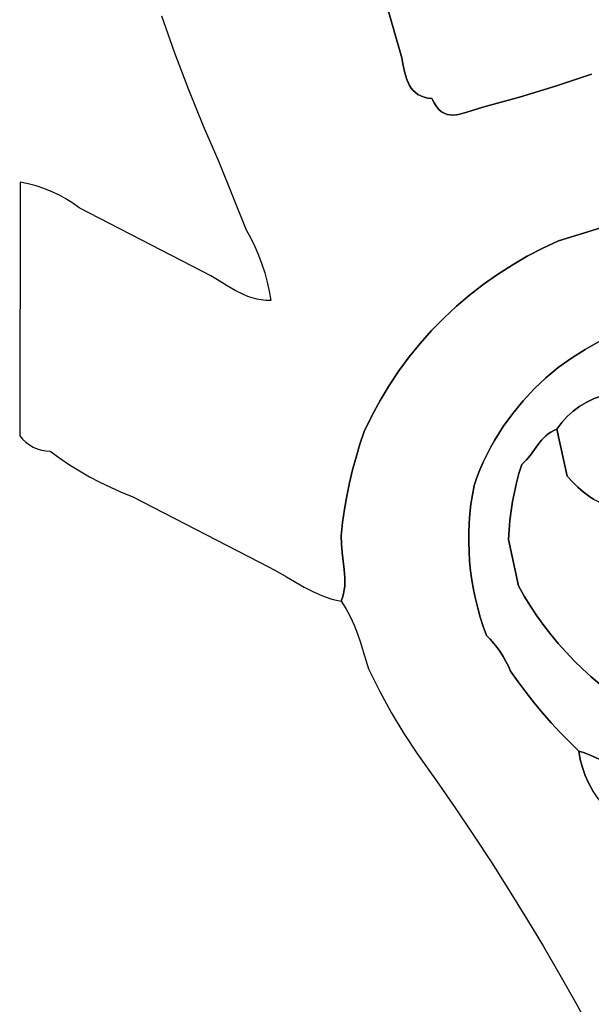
# Model space of a CAD drawing. Header units: inches. Extents: x 37.2 to 70.6, y 17.4 to 61.6.
# Tile 60 of 78: x 37.4 to 41.6, y 44.2 to 51.4. Entities that reach past the tile are written whole.
import ezdxf

# ---------------------------------------------------------------- set-up
doc = ezdxf.new("R2010")
doc.units = ezdxf.units.IN
doc.layers.add('SURFACES_FOR_SKETCHUP', color=7, linetype='Continuous')

msp = doc.modelspace()

# ---------------------------------------------------------------- linework, layer by layer
at = {"layer": 'SURFACES_FOR_SKETCHUP'}
for points, invisible_edges in [([(40.1876, 51.7765), (40.1483, 51.7495), (40.2175, 51.1661)], 10), ([(40.2233, 51.8084), (40.1876, 51.7765), (40.2175, 51.1661)], 10), ([(40.2233, 51.8084), (40.2175, 51.1661), (41.083, 50.8776)], 11), ([(41.083, 50.8776), (41.5056, 51.8376), (40.2233, 51.8084)], 11), ([(41.5056, 51.8376), (41.083, 50.8776), (41.5335, 51.7692)], 3), ([(38.5408, 51.2044), (40.061, 51.711), (38.444, 51.4769)], 3), ([(38.6436, 50.934), (40.061, 51.711), (38.5408, 51.2044)], 3), ([(40.061, 51.711), (38.6436, 50.934), (40.2175, 51.1661)], 3), ([(40.1059, 51.7275), (40.061, 51.711), (40.2175, 51.1661)], 8), ([(40.1483, 51.7495), (40.1059, 51.7275), (40.2175, 51.1661)], 10), ([(41.5335, 51.7692), (41.083, 50.8776), (41.5633, 51.7016)], 3), ([(41.3503, 50.9589), (41.5633, 51.7016), (41.083, 50.8776)], 3), ([(41.3503, 50.9589), (41.5953, 51.6349), (41.5633, 51.7016)], 9), ([(41.3503, 50.9589), (41.6157, 51.0462), (41.5953, 51.6349)], 10), ([(41.5953, 51.6349), (41.6157, 51.0462), (41.7493, 51.5811)], 3), ([(38.7523, 50.6658), (40.2175, 51.1661), (38.6436, 50.934)], 3), ([(40.2175, 51.1661), (38.7523, 50.6658), (40.2272, 51.1093)], 3), ([(40.8139, 50.8022), (41.083, 50.8776), (40.2175, 51.1661)], 10), ([(40.2175, 51.1661), (40.2272, 51.1093), (40.4376, 50.8668)], 10), ([(40.4376, 50.8668), (40.8139, 50.8022), (40.2175, 51.1661)], 11), ([(40.2272, 51.1093), (38.7523, 50.6658), (40.2385, 51.0558)], 3), ([(38.8669, 50.4), (40.2385, 51.0558), (38.7523, 50.6658)], 3), ([(40.2385, 51.0558), (38.8669, 50.4), (40.2532, 51.0068)], 3), ([(40.2272, 51.1093), (40.2385, 51.0558), (40.4376, 50.8668)], 10), ([(40.2385, 51.0558), (40.2532, 51.0068), (40.4376, 50.8668)], 10), ([(40.2532, 51.0068), (38.8669, 50.4), (40.2623, 50.9843)], 3), ([(40.2623, 50.9843), (38.8669, 50.4), (40.2729, 50.9633)], 3), ([(40.2532, 51.0068), (40.2623, 50.9843), (40.4376, 50.8668)], 10), ([(40.2729, 50.9633), (40.4072, 50.8706), (40.2623, 50.9843)], 3), ([(40.4072, 50.8706), (40.4376, 50.8668), (40.2623, 50.9843)], 10), ([(41.6157, 51.0462), (41.3503, 50.9589), (41.908, 49.9859)], 10), ([(40.2729, 50.9633), (38.8669, 50.4), (40.2853, 50.944)], 3), ([(39.0682, 49.8995), (40.2853, 50.944), (38.8669, 50.4)], 3), ([(40.2853, 50.944), (39.0682, 49.8995), (40.2995, 50.9265)], 3), ([(40.2995, 50.9265), (39.0682, 49.8995), (40.3159, 50.9109)], 3), ([(39.1019, 49.8387), (40.3159, 50.9109), (39.0682, 49.8995)], 3), ([(40.3159, 50.9109), (39.1019, 49.8387), (40.3347, 50.8974)], 3), ([(40.4072, 50.8706), (40.2729, 50.9633), (40.3801, 50.8771)], 3), ([(40.2853, 50.944), (40.3801, 50.8771), (40.2729, 50.9633)], 3), ([(40.3801, 50.8771), (40.2853, 50.944), (40.356, 50.8861)], 3), ([(40.2853, 50.944), (40.2995, 50.9265), (40.356, 50.8861)], 10), ([(40.3347, 50.8974), (40.356, 50.8861), (40.2995, 50.9265)], 10), ([(40.2995, 50.9265), (40.3159, 50.9109), (40.3347, 50.8974)], 8), ([(41.083, 50.8776), (41.3725, 49.8185), (41.3503, 50.9589)], 3), ([(41.908, 49.9859), (41.3503, 50.9589), (41.3725, 49.8185)], 3), ([(39.1326, 49.7765), (40.3347, 50.8974), (39.1019, 49.8387)], 3), ([(40.3347, 50.8974), (39.1326, 49.7765), (40.4897, 50.7863)], 11), ([(40.3347, 50.8974), (40.4897, 50.7863), (40.356, 50.8861)], 3), ([(40.356, 50.8861), (40.4715, 50.8076), (40.3801, 50.8771)], 3), ([(40.4715, 50.8076), (40.356, 50.8861), (40.4897, 50.7863)], 3), ([(40.4541, 50.8343), (40.4072, 50.8706), (40.3801, 50.8771)], 9), ([(40.4541, 50.8343), (40.3801, 50.8771), (40.4715, 50.8076)], 3), ([(40.4541, 50.8343), (40.4376, 50.8668), (40.4072, 50.8706)], 8), ([(40.6961, 50.7657), (40.4376, 50.8668), (40.6434, 50.7519)], 3), ([(40.4541, 50.8343), (40.6434, 50.7519), (40.4376, 50.8668)], 3), ([(40.8139, 50.8022), (40.4376, 50.8668), (40.6961, 50.7657)], 3), ([(40.6434, 50.7519), (40.4541, 50.8343), (40.6186, 50.7476)], 3), ([(40.4541, 50.8343), (40.4715, 50.8076), (40.6186, 50.7476)], 10), ([(40.8139, 50.8022), (41.3725, 49.8185), (41.083, 50.8776)], 3), ([(40.4897, 50.7863), (39.1326, 49.7765), (40.5089, 50.77)], 3), ([(39.1601, 49.7129), (40.5089, 50.77), (39.1326, 49.7765)], 3), ([(40.6184, 49.3368), (40.5089, 50.77), (39.1601, 49.7129)], 11), ([(40.5947, 50.7456), (40.6186, 50.7476), (40.4715, 50.8076)], 10), ([(40.4715, 50.8076), (40.4897, 50.7863), (40.5947, 50.7456)], 10), ([(40.5089, 50.77), (40.5719, 50.7464), (40.4897, 50.7863)], 3), ([(40.5947, 50.7456), (40.4897, 50.7863), (40.5719, 50.7464)], 3), ([(40.5089, 50.77), (40.6184, 49.3368), (40.5289, 50.7582)], 3), ([(40.5499, 50.7505), (40.5719, 50.7464), (40.5089, 50.77)], 10), ([(40.5089, 50.77), (40.5289, 50.7582), (40.5499, 50.7505)], 8), ([(40.5289, 50.7582), (40.7155, 49.4197), (40.5499, 50.7505)], 3), ([(40.7155, 49.4197), (40.5289, 50.7582), (40.6184, 49.3368)], 3), ([(40.6434, 50.7519), (41.1403, 49.7052), (40.6961, 50.7657)], 3), ([(40.6961, 50.7657), (41.1403, 49.7052), (40.8139, 50.8022)], 3), ([(41.2549, 49.7644), (40.8139, 50.8022), (41.1403, 49.7052)], 3), ([(41.3725, 49.8185), (40.8139, 50.8022), (41.2549, 49.7644)], 3), ([(40.8163, 49.4981), (40.5499, 50.7505), (40.7155, 49.4197)], 3), ([(40.5499, 50.7505), (40.8163, 49.4981), (40.5719, 50.7464)], 3), ([(40.5719, 50.7464), (40.9209, 49.5719), (40.5947, 50.7456)], 3), ([(40.9209, 49.5719), (40.5719, 50.7464), (40.8163, 49.4981)], 3), ([(40.5947, 50.7456), (41.0289, 49.641), (40.6186, 50.7476)], 3), ([(41.0289, 49.641), (40.5947, 50.7456), (40.9209, 49.5719)], 3), ([(40.6186, 50.7476), (41.0289, 49.641), (40.6434, 50.7519)], 3), ([(41.1403, 49.7052), (40.6434, 50.7519), (41.0289, 49.641)], 3), ([(37.4614, 50.2386), (37.4024, 50.2499), (37.3987, 48.3822)], 8), ([(37.4614, 50.2386), (37.3987, 48.3822), (37.5195, 50.2236)], 3), ([(37.5764, 50.2051), (37.5195, 50.2236), (37.3987, 48.3822)], 10), ([(37.5764, 50.2051), (37.3987, 48.3822), (37.6321, 50.1832)], 3), ([(37.6321, 50.1832), (37.3987, 48.3822), (37.6862, 50.1578)], 3), ([(37.6862, 50.1578), (37.3987, 48.3822), (37.7388, 50.1292)], 3), ([(37.7895, 50.0972), (37.7388, 50.1292), (37.3987, 48.3822)], 10), ([(37.7895, 50.0972), (37.3987, 48.3822), (37.8384, 50.0621)], 3), ([(37.6237, 48.2694), (37.8384, 50.0621), (37.3987, 48.3822)], 11), ([(37.8384, 50.0621), (37.6237, 48.2694), (38.7467, 49.5929)], 3), ([(41.3725, 49.8185), (41.8939, 49.1711), (41.908, 49.9859)], 3), ([(41.2549, 49.7644), (41.6722, 49.0766), (41.3725, 49.8185)], 3), ([(41.7812, 49.1273), (41.3725, 49.8185), (41.6722, 49.0766)], 3), ([(41.8371, 49.1501), (41.3725, 49.8185), (41.7812, 49.1273)], 3), ([(41.8939, 49.1711), (41.3725, 49.8185), (41.8371, 49.1501)], 3), ([(41.1403, 49.7052), (41.5671, 49.0193), (41.2549, 49.7644)], 3), ([(41.6722, 49.0766), (41.2549, 49.7644), (41.5671, 49.0193)], 3), ([(39.1844, 49.6481), (40.6184, 49.3368), (39.1601, 49.7129)], 3), ([(41.0289, 49.641), (41.4662, 48.9555), (41.1403, 49.7052)], 3), ([(41.5671, 49.0193), (41.1403, 49.7052), (41.4662, 48.9555)], 3), ([(39.2056, 49.5822), (40.5252, 49.2496), (39.1844, 49.6481)], 3), ([(40.6184, 49.3368), (39.1844, 49.6481), (40.5252, 49.2496)], 3), ([(40.9209, 49.5719), (41.4662, 48.9555), (41.0289, 49.641)], 3), ([(37.6936, 48.2185), (38.7467, 49.5929), (37.6237, 48.2694)], 3), ([(37.7653, 48.1701), (38.7467, 49.5929), (37.6936, 48.2185)], 3), ([(37.8386, 48.1244), (38.7467, 49.5929), (37.7653, 48.1701)], 3), ([(37.9134, 48.0814), (38.7467, 49.5929), (37.8386, 48.1244)], 3), ([(37.9898, 48.0412), (38.7467, 49.5929), (37.9134, 48.0814)], 3), ([(38.7467, 49.5929), (37.9898, 48.0412), (38.8081, 49.5602)], 3), ([(38.8081, 49.5602), (37.9898, 48.0412), (38.8684, 49.5246)], 3), ([(39.2056, 49.5822), (39.2235, 49.5152), (40.5252, 49.2496)], 10), ([(40.8163, 49.4981), (41.3697, 48.8855), (40.9209, 49.5719)], 3), ([(41.4662, 48.9555), (40.9209, 49.5719), (41.3697, 48.8855)], 3), ([(38.0676, 48.0037), (38.8684, 49.5246), (37.9898, 48.0412)], 3), ([(38.1467, 47.969), (38.8684, 49.5246), (38.0676, 48.0037)], 3), ([(38.8684, 49.5246), (38.1467, 47.969), (38.9283, 49.4883)], 3), ([(38.2271, 47.9371), (38.9283, 49.4883), (38.1467, 47.969)], 3), ([(38.9283, 49.4883), (38.2271, 47.9371), (38.9886, 49.4537)], 3), ([(38.9886, 49.4537), (38.2271, 47.9371), (39.0501, 49.4232)], 3), ([(40.4361, 49.1583), (40.5252, 49.2496), (39.2235, 49.5152)], 10), ([(39.2235, 49.5152), (39.2381, 49.4474), (40.4361, 49.1583)], 10), ([(40.7155, 49.4197), (41.278, 48.8095), (40.8163, 49.4981)], 3), ([(41.3697, 48.8855), (40.8163, 49.4981), (41.278, 48.8095)], 3), ([(39.0501, 49.4232), (38.2271, 47.9371), (39.0816, 49.4101)], 3), ([(39.0816, 49.4101), (38.2271, 47.9371), (39.1136, 49.3989)], 3), ([(39.1136, 49.3989), (38.2271, 47.9371), (39.1463, 49.3899)], 3), ([(39.1463, 49.3899), (38.2271, 47.9371), (39.8789, 48.2266)], 11), ([(39.1797, 49.3834), (39.1463, 49.3899), (39.8789, 48.2266)], 10), ([(39.8789, 48.2266), (39.9076, 48.3208), (39.1797, 49.3834)], 10), ([(39.214, 49.3796), (39.1797, 49.3834), (39.9076, 48.3208)], 10), ([(40.3513, 49.0629), (40.4361, 49.1583), (39.2381, 49.4474)], 10), ([(39.2381, 49.4474), (39.2493, 49.3789), (40.3513, 49.0629)], 10), ([(40.6184, 49.3368), (41.1913, 48.7279), (40.7155, 49.4197)], 3), ([(41.278, 48.8095), (40.7155, 49.4197), (41.1913, 48.7279)], 3), ([(39.9076, 48.3208), (39.9391, 48.4142), (39.214, 49.3796)], 10), ([(39.2493, 49.3789), (39.214, 49.3796), (39.9391, 48.4142)], 10), ([(40.0571, 48.6441), (40.1236, 48.7541), (39.2493, 49.3789)], 10), ([(39.9955, 48.5307), (40.0571, 48.6441), (39.2493, 49.3789)], 10), ([(40.1236, 48.7541), (40.1949, 48.8607), (39.2493, 49.3789)], 10), ([(39.9391, 48.4142), (39.9955, 48.5307), (39.2493, 49.3789)], 10), ([(40.1949, 48.8607), (40.2708, 48.9637), (39.2493, 49.3789)], 10), ([(40.2708, 48.9637), (40.3513, 49.0629), (39.2493, 49.3789)], 10), ([(40.6184, 49.3368), (40.5252, 49.2496), (41.1913, 48.7279)], 10), ([(40.5252, 49.2496), (40.4361, 49.1583), (41.1099, 48.6408)], 10), ([(41.1099, 48.6408), (41.1913, 48.7279), (40.5252, 49.2496)], 10), ([(40.4361, 49.1583), (40.3513, 49.0629), (41.0341, 48.5485)], 10), ([(41.0341, 48.5485), (41.1099, 48.6408), (40.4361, 49.1583)], 10), ([(40.3513, 49.0629), (40.2708, 48.9637), (40.9642, 48.4513)], 10), ([(40.9642, 48.4513), (41.0341, 48.5485), (40.3513, 49.0629)], 10), ([(41.4662, 48.9555), (41.6903, 48.6773), (41.5671, 49.0193)], 3), ([(41.5671, 49.0193), (41.8062, 48.7826), (41.6722, 49.0766)], 3), ([(41.8062, 48.7826), (41.5671, 49.0193), (41.7834, 48.7552)], 3), ([(41.7834, 48.7552), (41.5671, 49.0193), (41.6903, 48.6773)], 11), ([(40.2708, 48.9637), (40.1949, 48.8607), (40.9642, 48.4513)], 10), ([(41.3697, 48.8855), (41.5793, 48.632), (41.4662, 48.9555)], 3), ([(41.6335, 48.6574), (41.6903, 48.6773), (41.4662, 48.9555)], 10), ([(41.5793, 48.632), (41.6335, 48.6574), (41.4662, 48.9555)], 10), ([(41.278, 48.8095), (41.528, 48.6014), (41.3697, 48.8855)], 3), ([(41.528, 48.6014), (41.5793, 48.632), (41.3697, 48.8855)], 10), ([(40.1949, 48.8607), (40.1236, 48.7541), (40.9005, 48.3494)], 10), ([(40.9005, 48.3494), (40.9642, 48.4513), (40.1949, 48.8607)], 10), ([(41.1913, 48.7279), (41.4357, 48.5255), (41.278, 48.8095)], 3), ([(41.528, 48.6014), (41.278, 48.8095), (41.48, 48.5658)], 3), ([(41.48, 48.5658), (41.278, 48.8095), (41.4357, 48.5255)], 3), ([(40.1236, 48.7541), (40.0571, 48.6441), (40.8432, 48.243)], 10), ([(40.8432, 48.243), (40.871, 48.2967), (40.1236, 48.7541)], 10), ([(40.871, 48.2967), (40.9005, 48.3494), (40.1236, 48.7541)], 10), ([(41.1099, 48.6408), (41.3954, 48.4807), (41.1913, 48.7279)], 3), ([(41.4357, 48.5255), (41.1913, 48.7279), (41.3954, 48.4807)], 3), ([(41.5142, 48.0047), (41.5537, 47.9702), (41.6903, 48.6773)], 10), ([(41.6903, 48.6773), (41.6335, 48.6574), (41.5142, 48.0047)], 10), ([(41.6335, 48.6574), (41.5793, 48.632), (41.5142, 48.0047)], 10), ([(42.1918, 48.4338), (41.6903, 48.6773), (41.5537, 47.9702)], 11), ([(40.0571, 48.6441), (39.9955, 48.5307), (40.817, 48.1882)], 10), ([(40.817, 48.1882), (40.8432, 48.243), (40.0571, 48.6441)], 10), ([(41.0341, 48.5485), (41.2785, 48.3832), (41.1099, 48.6408)], 3), ([(41.3154, 48.4106), (41.3365, 48.422), (41.1099, 48.6408)], 10), ([(41.2962, 48.3976), (41.3154, 48.4106), (41.1099, 48.6408)], 10), ([(41.3954, 48.4807), (41.1099, 48.6408), (41.3365, 48.422)], 11), ([(41.2785, 48.3832), (41.2962, 48.3976), (41.1099, 48.6408)], 10), ([(41.5793, 48.632), (41.528, 48.6014), (41.4744, 48.0436)], 10), ([(41.4744, 48.0436), (41.5142, 48.0047), (41.5793, 48.632)], 10), ([(41.528, 48.6014), (41.48, 48.5658), (41.4744, 48.0436)], 10), ([(39.9955, 48.5307), (39.9391, 48.4142), (40.7926, 48.1324)], 10), ([(40.7926, 48.1324), (40.817, 48.1882), (39.9955, 48.5307)], 10), ([(40.9642, 48.4513), (41.219, 48.3159), (41.0341, 48.5485)], 3), ([(41.2471, 48.3512), (41.0341, 48.5485), (41.219, 48.3159)], 3), ([(41.2785, 48.3832), (41.0341, 48.5485), (41.2471, 48.3512)], 3), ([(41.4357, 48.5255), (41.3954, 48.4807), (41.4342, 48.0867)], 10), ([(41.4342, 48.0867), (41.4744, 48.0436), (41.48, 48.5658)], 10), ([(41.4357, 48.5255), (41.4342, 48.0867), (41.48, 48.5658)], 3), ([(40.9005, 48.3494), (41.1649, 48.2416), (40.9642, 48.4513)], 3), ([(41.219, 48.3159), (40.9642, 48.4513), (41.1649, 48.2416)], 3), ([(41.3365, 48.422), (41.3597, 48.4317), (41.3954, 48.4807)], 8), ([(41.3597, 48.4317), (41.4342, 48.0867), (41.3954, 48.4807)], 2), ([(37.3987, 48.3822), (37.4201, 48.3572), (37.4701, 48.3159)], 10), ([(37.4982, 48.2998), (37.3987, 48.3822), (37.4701, 48.3159)], 3), ([(37.3987, 48.3822), (37.4982, 48.2998), (37.6237, 48.2694)], 11), ([(39.9391, 48.4142), (39.9076, 48.3208), (40.7699, 48.0756)], 10), ([(40.7699, 48.0756), (40.7926, 48.1324), (39.9391, 48.4142)], 10), ([(41.2471, 48.3512), (41.4342, 48.0867), (41.2785, 48.3832)], 3), ([(41.2962, 48.3976), (41.2785, 48.3832), (41.4342, 48.0867)], 10), ([(41.2962, 48.3976), (41.4342, 48.0867), (41.3154, 48.4106)], 3), ([(41.3365, 48.422), (41.3154, 48.4106), (41.4342, 48.0867)], 10), ([(41.4342, 48.0867), (41.3597, 48.4317), (41.3365, 48.422)], 8), ([(41.5537, 47.9702), (41.5931, 47.9401), (42.1918, 48.4338)], 10), ([(41.5931, 47.9401), (41.6327, 47.9145), (42.1918, 48.4338)], 10), ([(37.444, 48.3351), (37.4701, 48.3159), (37.4201, 48.3572)], 2), ([(37.4982, 48.2998), (37.5278, 48.287), (37.6237, 48.2694)], 10), ([(39.9076, 48.3208), (39.8789, 48.2266), (40.749, 48.0179)], 10), ([(40.749, 48.0179), (40.7699, 48.0756), (39.9076, 48.3208)], 10), ([(40.8432, 48.243), (41.1, 48.1717), (40.871, 48.2967)], 3), ([(40.871, 48.2967), (41.1, 48.1717), (40.9005, 48.3494)], 3), ([(41.1348, 48.2053), (40.9005, 48.3494), (41.1, 48.1717)], 3), ([(41.1649, 48.2416), (40.9005, 48.3494), (41.1348, 48.2053)], 3), ([(41.1649, 48.2416), (41.4342, 48.0867), (41.219, 48.3159)], 3), ([(41.219, 48.3159), (41.4342, 48.0867), (41.2471, 48.3512)], 3), ([(37.5588, 48.2775), (37.5909, 48.2716), (37.5278, 48.287)], 2), ([(37.6237, 48.2694), (37.5278, 48.287), (37.5909, 48.2716)], 3), ([(39.8532, 48.1315), (39.8789, 48.2266), (38.2271, 47.9371)], 10), ([(39.8789, 48.2266), (39.8532, 48.1315), (40.7363, 47.9485)], 10), ([(40.7363, 47.9485), (40.749, 48.0179), (39.8789, 48.2266)], 10), ([(40.817, 48.1882), (41.08, 48.1044), (40.8432, 48.243)], 3), ([(41.1, 48.1717), (40.8432, 48.243), (41.08, 48.1044)], 3), ([(41.1649, 48.2416), (41.1348, 48.2053), (41.4342, 48.0867)], 10), ([(40.7926, 48.1324), (41.0622, 48.0364), (40.817, 48.1882)], 3), ([(41.08, 48.1044), (40.817, 48.1882), (41.0622, 48.0364)], 3), ([(41.1348, 48.2053), (41.1, 48.1717), (41.08, 48.1044)], 8), ([(41.08, 48.1044), (41.4342, 48.0867), (41.1348, 48.2053)], 11), ([(39.8532, 48.1315), (38.2271, 47.9371), (39.8304, 48.0358)], 3), ([(39.8532, 48.1315), (39.8304, 48.0358), (40.726, 47.8788)], 10), ([(40.726, 47.8788), (40.7363, 47.9485), (39.8532, 48.1315)], 10), ([(40.7699, 48.0756), (40.749, 48.0179), (41.0467, 47.968)], 10), ([(40.7699, 48.0756), (41.0622, 48.0364), (40.7926, 48.1324)], 3), ([(41.0622, 48.0364), (40.7699, 48.0756), (41.0467, 47.968)], 3), ([(41.0622, 48.0364), (41.0467, 47.968), (41.4342, 48.0867)], 10), ([(41.4744, 48.0436), (41.4342, 48.0867), (41.0467, 47.968)], 10), ([(41.08, 48.1044), (41.0622, 48.0364), (41.4342, 48.0867)], 10), ([(39.2392, 47.4157), (39.8304, 48.0358), (38.2271, 47.9371)], 3), ([(39.8304, 48.0358), (39.2392, 47.4157), (39.8106, 47.9394)], 3), ([(39.8304, 48.0358), (39.8106, 47.9394), (40.726, 47.8788)], 10), ([(40.7363, 47.9485), (41.0335, 47.8991), (40.749, 48.0179)], 3), ([(41.0467, 47.968), (40.749, 48.0179), (41.0335, 47.8991)], 3), ([(41.5142, 48.0047), (41.0137, 47.7601), (41.5537, 47.9702)], 3), ([(41.0137, 47.7601), (41.5142, 48.0047), (41.0225, 47.8298)], 3), ([(41.0225, 47.8298), (41.5142, 48.0047), (41.0335, 47.8991)], 3), ([(41.4744, 48.0436), (41.0335, 47.8991), (41.5142, 48.0047)], 3), ([(41.0467, 47.968), (41.0335, 47.8991), (41.4744, 48.0436)], 10), ([(39.8106, 47.9394), (39.2392, 47.4157), (39.7938, 47.8424)], 3), ([(39.8106, 47.9394), (39.7938, 47.8424), (40.7182, 47.8089)], 10), ([(40.7182, 47.8089), (40.726, 47.8788), (39.8106, 47.9394)], 10), ([(40.726, 47.8788), (41.0335, 47.8991), (40.7363, 47.9485)], 3), ([(41.5931, 47.9401), (41.0031, 47.62), (41.6327, 47.9145)], 3), ([(41.0031, 47.62), (41.5931, 47.9401), (41.0073, 47.6902)], 3), ([(41.0073, 47.6902), (41.5537, 47.9702), (41.0137, 47.7601)], 3), ([(41.5537, 47.9702), (41.0073, 47.6902), (41.5931, 47.9401)], 3), ([(40.7182, 47.8089), (41.0225, 47.8298), (40.726, 47.8788)], 3), ([(41.0335, 47.8991), (40.726, 47.8788), (41.0225, 47.8298)], 3), ([(41.0763, 47.2775), (41.6327, 47.9145), (41.0031, 47.62)], 3), ([(41.6327, 47.9145), (41.0763, 47.2775), (41.6725, 47.8936)], 3), ([(41.1192, 47.2023), (41.6725, 47.8936), (41.0763, 47.2775)], 3), ([(41.6725, 47.8936), (41.1192, 47.2023), (41.7128, 47.8774)], 3), ([(41.1646, 47.1288), (41.7128, 47.8774), (41.1192, 47.2023)], 3), ([(41.7128, 47.8774), (41.1646, 47.1288), (41.7538, 47.8661)], 3), ([(41.2125, 47.0571), (41.7538, 47.8661), (41.1646, 47.1288)], 3), ([(41.2627, 46.9872), (41.7538, 47.8661), (41.2125, 47.0571)], 3), ([(41.7538, 47.8661), (41.2627, 46.9872), (41.7957, 47.8597)], 3), ([(41.3153, 46.9192), (41.7957, 47.8597), (41.2627, 46.9872)], 3), ([(41.7957, 47.8597), (41.3153, 46.9192), (41.8386, 47.8584)], 3), ([(41.3701, 46.8531), (41.8386, 47.8584), (41.3153, 46.9192)], 3), ([(41.8386, 47.8584), (41.3701, 46.8531), (42.4266, 47.1635)], 11), ([(39.7938, 47.8424), (39.2392, 47.4157), (39.78, 47.7449)], 3), ([(39.7938, 47.8424), (39.78, 47.7449), (40.7129, 47.7389)], 10), ([(40.7129, 47.7389), (40.7182, 47.8089), (39.7938, 47.8424)], 10), ([(40.7129, 47.7389), (41.0137, 47.7601), (40.7182, 47.8089)], 3), ([(41.0225, 47.8298), (40.7182, 47.8089), (41.0137, 47.7601)], 3), ([(39.78, 47.7449), (39.2392, 47.4157), (39.7692, 47.6469)], 3), ([(39.78, 47.7449), (39.7692, 47.6469), (40.7101, 47.6689)], 10), ([(40.7101, 47.6689), (40.7129, 47.7389), (39.78, 47.7449)], 10), ([(40.7101, 47.6689), (41.0073, 47.6902), (40.7129, 47.7389)], 3), ([(41.0137, 47.7601), (40.7129, 47.7389), (41.0073, 47.6902)], 3), ([(39.3024, 47.3808), (39.7692, 47.6469), (39.2392, 47.4157)], 3), ([(39.3665, 47.3434), (39.7692, 47.6469), (39.3024, 47.3808)], 3), ([(39.7692, 47.6469), (39.3665, 47.3434), (39.7715, 47.5858)], 3), ([(40.7101, 47.6689), (39.7692, 47.6469), (40.7097, 47.5988)], 3), ([(39.7715, 47.5858), (40.7097, 47.5988), (39.7692, 47.6469)], 3), ([(40.7097, 47.5988), (41.0031, 47.62), (40.7101, 47.6689)], 3), ([(41.0073, 47.6902), (40.7101, 47.6689), (41.0031, 47.62)], 3), ([(39.7715, 47.5858), (39.3665, 47.3434), (39.7776, 47.5234)], 3), ([(39.7776, 47.5234), (40.7097, 47.5988), (39.7715, 47.5858)], 3), ([(40.7097, 47.5988), (39.7776, 47.5234), (40.7118, 47.5288)], 3), ([(40.7118, 47.5288), (41.0031, 47.62), (40.7097, 47.5988)], 3), ([(40.7163, 47.459), (41.0031, 47.62), (40.7118, 47.5288)], 3), ([(40.7233, 47.3894), (41.0031, 47.62), (40.7163, 47.459)], 3), ([(41.0031, 47.62), (40.7233, 47.3894), (41.0763, 47.2775)], 3), ([(39.4973, 47.268), (39.7776, 47.5234), (39.3665, 47.3434)], 3), ([(39.7776, 47.5234), (39.4973, 47.268), (39.7919, 47.398)], 3), ([(39.7919, 47.398), (40.7118, 47.5288), (39.7776, 47.5234)], 3), ([(40.7118, 47.5288), (39.7919, 47.398), (40.7163, 47.459)], 3), ([(39.7959, 47.3364), (40.7163, 47.459), (39.7919, 47.398)], 3), ([(40.7163, 47.459), (39.7959, 47.3364), (40.7233, 47.3894)], 3), ([(39.5639, 47.2337), (39.7919, 47.398), (39.4973, 47.268)], 3), ([(39.7919, 47.398), (39.5639, 47.2337), (39.7959, 47.3364)], 3), ([(40.7233, 47.3894), (39.7949, 47.2767), (40.7327, 47.32)], 3), ([(39.7949, 47.2767), (40.7233, 47.3894), (39.7959, 47.3364)], 3), ([(40.7327, 47.32), (41.0763, 47.2775), (40.7233, 47.3894)], 3), ([(39.6314, 47.2039), (39.7959, 47.3364), (39.5639, 47.2337)], 3), ([(39.7959, 47.3364), (39.6314, 47.2039), (39.7949, 47.2767)], 3), ([(39.8361, 47.0515), (40.7327, 47.32), (39.7949, 47.2767)], 11), ([(39.8639, 46.9896), (40.7327, 47.32), (39.8361, 47.0515)], 3), ([(40.7327, 47.32), (39.8639, 46.9896), (40.7446, 47.251)], 3), ([(40.7446, 47.251), (41.0763, 47.2775), (40.7327, 47.32)], 3), ([(40.7589, 47.1823), (41.0763, 47.2775), (40.7446, 47.251)], 3), ([(40.7756, 47.1141), (41.0763, 47.2775), (40.7589, 47.1823)], 3), ([(41.0763, 47.2775), (40.7756, 47.1141), (41.1192, 47.2023)], 3), ([(39.6314, 47.2039), (39.6997, 47.1806), (39.7949, 47.2767)], 10), ([(39.7917, 47.2477), (39.7949, 47.2767), (39.6997, 47.1806)], 10), ([(39.7917, 47.2477), (39.6997, 47.1806), (39.7865, 47.2194)], 3), ([(39.7342, 47.1719), (39.7865, 47.2194), (39.6997, 47.1806)], 3), ([(39.779, 47.192), (39.7865, 47.2194), (39.7342, 47.1719)], 10), ([(39.779, 47.192), (39.8046, 47.1104), (39.7865, 47.2194)], 3), ([(39.7865, 47.2194), (39.8046, 47.1104), (39.7917, 47.2477)], 3), ([(39.7917, 47.2477), (39.8361, 47.0515), (39.7949, 47.2767)], 3), ([(39.8361, 47.0515), (39.7917, 47.2477), (39.8046, 47.1104)], 3), ([(40.7446, 47.251), (39.8639, 46.9896), (40.7589, 47.1823)], 3), ([(39.7342, 47.1719), (39.7688, 47.1655), (39.779, 47.192)], 8), ([(39.779, 47.192), (39.7688, 47.1655), (39.8046, 47.1104)], 8), ([(39.8887, 46.9256), (40.7589, 47.1823), (39.8639, 46.9896)], 3), ([(40.7589, 47.1823), (39.8887, 46.9256), (40.7756, 47.1141)], 3), ([(40.7947, 47.0465), (41.1192, 47.2023), (40.7756, 47.1141)], 3), ([(40.8163, 46.9794), (41.1192, 47.2023), (40.7947, 47.0465)], 3), ([(41.1192, 47.2023), (40.8163, 46.9794), (41.1646, 47.1288)], 3), ([(41.4272, 46.789), (42.4266, 47.1635), (41.3701, 46.8531)], 3), ([(41.4865, 46.7269), (42.4266, 47.1635), (41.4272, 46.789)], 3), ([(42.4266, 47.1635), (41.4865, 46.7269), (42.4235, 47.0614)], 3), ([(39.9111, 46.8604), (40.7756, 47.1141), (39.8887, 46.9256)], 3), ([(39.9318, 46.7948), (40.7756, 47.1141), (39.9111, 46.8604)], 3), ([(40.7756, 47.1141), (39.9318, 46.7948), (40.7947, 47.0465)], 3), ([(40.8683, 46.8844), (41.1646, 47.1288), (40.8163, 46.9794)], 11), ([(40.8949, 46.8544), (41.1646, 47.1288), (40.8683, 46.8844)], 3), ([(41.1646, 47.1288), (40.8949, 46.8544), (41.2125, 47.0571)], 3), ([(41.5478, 46.6669), (42.4235, 47.0614), (41.4865, 46.7269)], 3), ([(41.6113, 46.6091), (42.4235, 47.0614), (41.5478, 46.6669)], 3), ([(42.4235, 47.0614), (41.6113, 46.6091), (42.4235, 46.9592)], 3), ([(40.7947, 47.0465), (39.9318, 46.7948), (40.8163, 46.9794)], 3), ([(40.9198, 46.8231), (41.2125, 47.0571), (40.8949, 46.8544)], 3), ([(40.943, 46.7905), (41.2125, 47.0571), (40.9198, 46.8231)], 3), ([(41.2125, 47.0571), (40.943, 46.7905), (41.2627, 46.9872)], 3), ([(40.9646, 46.7568), (41.2627, 46.9872), (40.943, 46.7905)], 3), ([(41.2627, 46.9872), (40.9646, 46.7568), (41.3153, 46.9192)], 3), ([(39.9709, 46.666), (40.8163, 46.9794), (39.9318, 46.7948)], 3), ([(40.8163, 46.9794), (39.9709, 46.666), (40.8402, 46.913)], 3), ([(40.8163, 46.9794), (40.8402, 46.913), (40.8683, 46.8844)], 8), ([(40.9843, 46.7221), (41.3153, 46.9192), (40.9646, 46.7568)], 3), ([(41.0023, 46.6863), (41.3153, 46.9192), (40.9843, 46.7221)], 3), ([(41.3153, 46.9192), (41.0023, 46.6863), (41.3701, 46.8531)], 3), ([(41.6767, 46.5534), (42.4235, 46.9592), (41.6113, 46.6091)], 3), ([(40.0516, 46.504), (40.8402, 46.913), (39.9709, 46.666)], 3), ([(40.1386, 46.3454), (40.8402, 46.913), (40.0516, 46.504)], 3), ([(40.8402, 46.913), (40.1386, 46.3454), (40.8683, 46.8844)], 3), ([(40.8683, 46.8844), (40.1386, 46.3454), (40.8949, 46.8544)], 3), ([(40.8949, 46.8544), (40.1386, 46.3454), (40.9198, 46.8231)], 3), ([(41.0185, 46.6495), (41.3701, 46.8531), (41.0023, 46.6863)], 3), ([(41.0743, 46.5702), (41.3701, 46.8531), (41.0185, 46.6495)], 3), ([(41.3701, 46.8531), (41.0743, 46.5702), (41.4272, 46.789)], 3), ([(40.9198, 46.8231), (40.1386, 46.3454), (40.943, 46.7905)], 3), ([(40.943, 46.7905), (40.1386, 46.3454), (40.9646, 46.7568)], 3), ([(41.1322, 46.4924), (41.4272, 46.789), (41.0743, 46.5702)], 3), ([(41.4272, 46.789), (41.1322, 46.4924), (41.4865, 46.7269)], 3), ([(40.9646, 46.7568), (40.1386, 46.3454), (40.9843, 46.7221)], 3), ([(40.2319, 46.1904), (40.9843, 46.7221), (40.1386, 46.3454)], 3), ([(40.9843, 46.7221), (40.2319, 46.1904), (41.0023, 46.6863)], 3), ([(41.1922, 46.4163), (41.4865, 46.7269), (41.1322, 46.4924)], 3), ([(41.4865, 46.7269), (41.1922, 46.4163), (41.5478, 46.6669)], 3), ([(41.0023, 46.6863), (40.2319, 46.1904), (41.0185, 46.6495)], 3), ([(40.3312, 46.0391), (41.0185, 46.6495), (40.2319, 46.1904)], 3), ([(41.0185, 46.6495), (40.3312, 46.0391), (41.0743, 46.5702)], 3), ([(41.2543, 46.3419), (41.5478, 46.6669), (41.1922, 46.4163)], 3), ([(41.5478, 46.6669), (41.2543, 46.3419), (41.6113, 46.6091)], 3), ([(41.0743, 46.5702), (40.3312, 46.0391), (41.1322, 46.4924)], 3), ([(41.3183, 46.2691), (41.6113, 46.6091), (41.2543, 46.3419)], 3), ([(41.6113, 46.6091), (41.3183, 46.2691), (41.6767, 46.5534)], 3), ([(41.3843, 46.1982), (41.6767, 46.5534), (41.3183, 46.2691)], 3), ([(41.6767, 46.5534), (41.3843, 46.1982), (41.7441, 46.5)], 3), ([(40.4722, 45.8416), (41.1322, 46.4924), (40.3312, 46.0391)], 3), ([(41.1322, 46.4924), (40.4722, 45.8416), (41.1922, 46.4163)], 3), ([(41.4522, 46.129), (41.7441, 46.5), (41.3843, 46.1982)], 3), ([(41.7441, 46.5), (41.4522, 46.129), (41.8134, 46.449)], 3), ([(41.1922, 46.4163), (40.4722, 45.8416), (41.2543, 46.3419)], 3), ([(41.5635, 46.0481), (41.8134, 46.449), (41.4522, 46.129)], 11), ([(41.6052, 46.0324), (41.8134, 46.449), (41.5635, 46.0481)], 3), ([(41.8134, 46.449), (41.6052, 46.0324), (41.8845, 46.4003)], 3), ([(40.6104, 45.6424), (41.2543, 46.3419), (40.4722, 45.8416)], 3), ([(41.2543, 46.3419), (40.6104, 45.6424), (41.3183, 46.2691)], 3), ([(41.6883, 45.9948), (41.8845, 46.4003), (41.6052, 46.0324)], 3), ([(41.3183, 46.2691), (40.6104, 45.6424), (41.3843, 46.1982)], 3), ([(41.3843, 46.1982), (40.6104, 45.6424), (41.4522, 46.129)], 3), ([(41.4522, 46.129), (40.6104, 45.6424), (41.5475, 45.9405)], 11), ([(41.5322, 46.0003), (41.522, 46.0616), (41.4522, 46.129)], 8), ([(41.5322, 46.0003), (41.4522, 46.129), (41.5475, 45.9405)], 3), ([(41.4522, 46.129), (41.522, 46.0616), (41.5635, 46.0481)], 8), ([(41.522, 46.0616), (41.5322, 46.0003), (41.5635, 46.0481)], 2), ([(41.6052, 46.0324), (41.5635, 46.0481), (41.5322, 46.0003)], 10), ([(41.5322, 46.0003), (41.5475, 45.9405), (41.6052, 46.0324)], 10), ([(41.6883, 45.9948), (41.6052, 46.0324), (41.5475, 45.9405)], 10), ([(41.5678, 45.8824), (41.6883, 45.9948), (41.5475, 45.9405)], 3), ([(41.5678, 45.8824), (41.593, 45.8264), (41.6883, 45.9948)], 10), ([(41.7709, 45.9505), (41.6883, 45.9948), (41.593, 45.8264)], 10), ([(40.7459, 45.4415), (41.5475, 45.9405), (40.6104, 45.6424)], 3), ([(41.5475, 45.9405), (40.7459, 45.4415), (41.5678, 45.8824)], 3), ([(41.593, 45.8264), (41.6229, 45.7727), (41.7709, 45.9505)], 10), ([(41.5678, 45.8824), (40.7459, 45.4415), (41.593, 45.8264)], 3), ([(40.8787, 45.239), (41.593, 45.8264), (40.7459, 45.4415)], 3), ([(41.593, 45.8264), (40.8787, 45.239), (41.6229, 45.7727)], 3), ([(41.6229, 45.7727), (40.8787, 45.239), (41.6574, 45.7217)], 3), ([(41.6574, 45.7217), (40.8787, 45.239), (41.6962, 45.6737)], 3), ([(41.0087, 45.0349), (41.6962, 45.6737), (40.8787, 45.239)], 3), ([(41.6962, 45.6737), (41.0087, 45.0349), (41.7393, 45.6289)], 3), ([(41.1361, 44.8292), (41.7393, 45.6289), (41.0087, 45.0349)], 3), ([(41.7393, 45.6289), (41.1361, 44.8292), (42.191, 44.8847)], 3), ([(41.2606, 44.6219), (42.191, 44.8847), (41.1361, 44.8292)], 3), ([(41.3824, 44.4131), (42.191, 44.8847), (41.2606, 44.6219)], 3), ([(41.5014, 44.2028), (42.191, 44.8847), (41.3824, 44.4131)], 3), ([(42.191, 44.8847), (41.5014, 44.2028), (42.3549, 44.5823)], 3), ([(41.6176, 43.991), (42.3549, 44.5823), (41.5014, 44.2028)], 3)]:
    msp.add_3dface(points, dxfattribs=dict(at, invisible_edges=invisible_edges))

doc.saveas('drawing.dxf')
